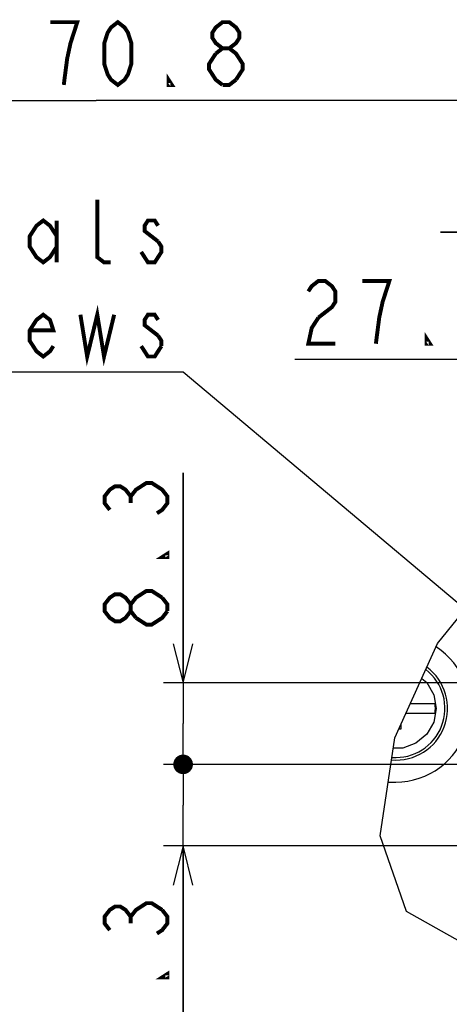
# Model space of a CAD drawing. Extents: x 26 to 410, y 32 to 287.
# Tile 41 of 47: x 253 to 275, y 197 to 247. Entities that reach past the tile are written whole.
import ezdxf

# ---------------------------------------------------------------- set-up
doc = ezdxf.new("R2010")
doc.units = 0
doc.header["$LTSCALE"] = 23.1
doc.layers.get('0').update_dxf_attribs({"linetype": 'CONTINUOUS'})
doc.layers.add('ALL_DIM', color=7, linetype='CONTINUOUS')
doc.layers.add('ALL_NOTE', color=7, linetype='CONTINUOUS')
doc.dimstyles.get("Standard").update_dxf_attribs({"dimtxt": 2.5, "dimasz": 2.5, "dimexe": 1.25, "dimexo": 0.625, "dimtad": 1, "dimcen": 2.5, "dimazin": 3, "dimtfac": 1, "dimtmove": 0, "dimatfit": 3})

# ---------------------------------------------------------------- blocks, each defined once
blk = doc.blocks.new('_OPEN')
at = {"color": 0, "linetype": 'BYBLOCK'}
for p, q in [((0, 0), (-1, 0.25)), ((-1, -0.25), (0, 0)), ((-1, 0), (0, 0))]:
    blk.add_line(p, q, dxfattribs=at)
blk = doc.blocks.new('_DOT')
at = {"color": 0, "linetype": 'BYBLOCK'}
blk.add_line((-0.25, 0), (-1, 0), dxfattribs=at)
at = {"color": 0, "linetype": 'BYBLOCK', "const_width": 0.25}
blk.add_lwpolyline([(-0.125, 0, 1), (0.125, 0, 1)], format="xyb", close=True, dxfattribs=at)
blk = doc.blocks.new('*D33')
at = {"layer": 'ALL_DIM', "color": 2, "linetype": 'CONTINUOUS'}
for p, q in [((261.017, 213.233), (261.017, 223.946)), ((261.017, 223.946), (261.017, 211.158)), ((278.899, 213.233), (260.017, 213.233)), ((261.017, 208.833), (261.017, 211.158)), ((280.899, 209.083), (260.017, 209.083)), ((261.017, 209.083), (261.017, 208.833))]:
    blk.add_line(p, q, dxfattribs=at)
at = {"layer": 'ALL_DIM', "color": 2, "linetype": 'CONTINUOUS', "xscale": 2, "yscale": 2, "zscale": 2}
for name, p, rotation in [('_OPEN', (261.017, 213.233), 270), ('_DOT', (261.017, 209.083), 90)]:
    blk.add_blockref(name, p, dxfattribs=dict(at, rotation=rotation))
blk = doc.blocks.new('*D34')
at = {"layer": 'ALL_DIM', "color": 2, "linetype": 'CONTINUOUS'}
for p, q in [((279.899, 214.233), (279.899, 230.726)), ((293.622, 225.858), (293.622, 230.726)), ((286.761, 229.726), (266.704, 229.726)), ((279.899, 229.726), (286.761, 229.726)), ((293.622, 229.726), (286.761, 229.726))]:
    blk.add_line(p, q, dxfattribs=at)
at = {"layer": 'ALL_DIM', "color": 2, "linetype": 'CONTINUOUS', "xscale": 2, "yscale": 2, "zscale": 2, "rotation": 180}
blk.add_blockref('_OPEN', (279.899, 229.726), dxfattribs=at)
at = {"layer": 'ALL_DIM', "color": 2, "linetype": 'CONTINUOUS', "xscale": 2, "yscale": 2, "zscale": 2}
blk.add_blockref('_OPEN', (293.622, 229.726), dxfattribs=at)
blk = doc.blocks.new('*D35')
at = {"layer": 'ALL_DIM', "color": 2, "linetype": 'CONTINUOUS'}
for p, q in [((279.899, 214.233), (279.899, 237.204)), ((281.899, 210.083), (281.899, 237.204)), ((279.899, 236.204), (274.131, 236.204)), ((274.131, 236.204), (280.899, 236.204)), ((286.899, 236.204), (280.899, 236.204)), ((281.899, 236.204), (286.899, 236.204))]:
    blk.add_line(p, q, dxfattribs=at)
at = {"layer": 'ALL_DIM', "color": 2, "linetype": 'CONTINUOUS', "xscale": 2, "yscale": 2, "zscale": 2}
blk.add_blockref('_OPEN', (279.899, 236.204), dxfattribs=at)
at = {"layer": 'ALL_DIM', "color": 2, "linetype": 'CONTINUOUS', "xscale": 2, "yscale": 2, "zscale": 2, "rotation": 180}
blk.add_blockref('_OPEN', (281.899, 236.204), dxfattribs=at)
blk = doc.blocks.new('*D44')
at = {"layer": 'ALL_DIM', "color": 2, "linetype": 'CONTINUOUS'}
for p, q in [((261.017, 209.083), (261.017, 209.333)), ((261.017, 209.333), (261.017, 207.008)), ((280.899, 209.083), (260.017, 209.083)), ((261.017, 194.268), (261.017, 207.008)), ((278.899, 204.933), (260.017, 204.933)), ((261.017, 204.933), (261.017, 194.268))]:
    blk.add_line(p, q, dxfattribs=at)
at = {"layer": 'ALL_DIM', "color": 2, "linetype": 'CONTINUOUS', "xscale": 2, "yscale": 2, "zscale": 2}
for name, p, rotation in [('_DOT', (261.017, 209.083), 270), ('_OPEN', (261.017, 204.933), 90)]:
    blk.add_blockref(name, p, dxfattribs=dict(at, rotation=rotation))
blk = doc.blocks.new('DOUBLE_OPEN')
at = {"color": 0, "linetype": 'BYBLOCK'}
for p, q in [((-1, 0), (-2, 0.25)), ((0, 0), (-1, 0.25)), ((-2, -0.25), (-1, 0)), ((-2, 0), (-1, 0)), ((-1, -0.25), (0, 0)), ((-1, 0), (0, 0))]:
    blk.add_line(p, q, dxfattribs=at)
blk = doc.blocks.new('*D46')
at = {"layer": 'ALL_DIM', "color": 2, "linetype": 'CONTINUOUS'}
for p, q in [((279.899, 205.933), (279.899, 243.917)), ((233.29, 242.917), (256.595, 242.917)), ((279.899, 242.917), (256.595, 242.917))]:
    blk.add_line(p, q, dxfattribs=at)
at = {"layer": 'ALL_DIM', "color": 2, "linetype": 'CONTINUOUS', "xscale": 2, "yscale": 2, "zscale": 2, "rotation": 180}
blk.add_blockref('DOUBLE_OPEN', (233.29, 242.917), dxfattribs=at)
at = {"layer": 'ALL_DIM', "color": 2, "linetype": 'CONTINUOUS', "xscale": 2, "yscale": 2, "zscale": 2}
blk.add_blockref('_OPEN', (279.899, 242.917), dxfattribs=at)

msp = doc.modelspace()

# ---------------------------------------------------------------- linework, layer by layer
at = {"color": 7, "linetype": 'CONTINUOUS'}
for p, q in [((273.977, 215.248), (276.68, 218.601)), ((271.803, 210.435), (273.977, 215.248)), ((273.777, 212.635), (273.901, 211.933)), ((272.592, 212.183), (273.847, 212.183)), ((273.901, 211.933), (273.777, 211.231)), ((273.847, 211.683), (272.367, 211.683)), ((272.099, 210.883), (272.005, 210.883)), ((272.099, 211.09), (272.099, 210.883)), ((271.054, 205.438), (271.803, 210.435)), ((271.466, 208.183), (271.849, 208.183)), ((272.384, 201.579), (271.054, 205.438)), ((275.137, 200.031), (272.384, 201.579))]:
    msp.add_line(p, q, dxfattribs=at)
for points in [[(273.17, 213.462), (273.421, 213.252), (273.777, 212.635)], [(273.777, 211.231), (273.421, 210.614), (272.875, 210.156), (272.205, 209.912), (271.725, 209.912)]]:
    msp.add_lwpolyline(points, dxfattribs=at)
for radius, start, end in [(3.75, 270, 56.8411), (2.635, 265.3403, 53.0288), (2.5, 265.5451, 52.34), (2.014, 352.8686, 7.1314)]:
    msp.add_arc((271.849, 211.933), radius, start, end, dxfattribs=at)
at = {"layer": 'ALL_DIM', "color": 2, "linetype": 'CONTINUOUS', "const_width": 0.2}
for points in [[(254.939, 243.717), (255.111, 245.05), (255.283, 245.85), (255.455, 246.383), (255.627, 246.917), (254.251, 246.917)], [(257.691, 243.717), (257.347, 243.983), (257.175, 244.25), (257.003, 244.783), (257.003, 245.85), (257.175, 246.383), (257.347, 246.65), (257.691, 246.917), (258.035, 246.65), (258.207, 246.383), (258.379, 245.85), (258.379, 244.783), (258.207, 244.25), (258.035, 243.983), (257.691, 243.717)], [(263.023, 245.583), (262.679, 245.85), (262.507, 246.117), (262.507, 246.383), (262.679, 246.65), (263.023, 246.917), (263.367, 246.917), (263.711, 246.65), (263.883, 246.383), (263.883, 246.117), (263.711, 245.85), (263.367, 245.583)], [(262.679, 245.317), (263.023, 245.583), (263.367, 245.583), (263.711, 245.317), (263.883, 245.05), (264.055, 244.783), (264.055, 244.517), (263.711, 243.983)], [(263.023, 243.717), (262.679, 243.983), (262.507, 244.25), (262.335, 244.517), (262.335, 244.783), (262.679, 245.317)], [(260.443, 243.717), (260.271, 243.717), (260.271, 243.983), (260.443, 243.717)], [(263.711, 243.983), (263.367, 243.717), (263.023, 243.717)], [(267.392, 233.193), (267.564, 233.459), (267.908, 233.726), (268.252, 233.726), (268.596, 233.459), (268.768, 233.193), (268.768, 232.659), (268.596, 232.393), (267.908, 231.859)], [(270.832, 230.526), (271.004, 231.859), (271.176, 232.659), (271.348, 233.193), (271.52, 233.726), (270.144, 233.726)], [(267.908, 231.859), (267.564, 231.326), (267.392, 230.526), (268.768, 230.526)], [(273.584, 230.526), (273.412, 230.526), (273.412, 230.793), (273.584, 230.526)], [(257.284, 222.054), (257.017, 222.398), (257.017, 222.742), (257.284, 223.086), (257.55, 223.258), (257.817, 223.258), (258.084, 223.086), (258.35, 222.742), (258.617, 223.086), (258.884, 223.258), (259.15, 223.43), (259.417, 223.43), (259.684, 223.258), (259.95, 223.086), (260.217, 222.742), (260.217, 222.398), (259.95, 222.054), (259.684, 221.882)], [(258.35, 222.398), (258.35, 222.742)], [(260.217, 219.818), (260.217, 219.646), (259.95, 219.646), (260.217, 219.818)], [(258.35, 216.894), (258.084, 216.55), (257.817, 216.378), (257.55, 216.378), (257.284, 216.55), (257.017, 216.894), (257.017, 217.238), (257.284, 217.582), (257.55, 217.754), (257.817, 217.754), (258.084, 217.582), (258.35, 217.238)], [(258.617, 216.55), (258.35, 216.894), (258.35, 217.238), (258.617, 217.582), (258.884, 217.754), (259.15, 217.926), (259.417, 217.926), (259.95, 217.582)], [(259.95, 217.582), (260.217, 217.238), (260.217, 216.894)], [(260.217, 216.894), (259.95, 216.55), (259.684, 216.378), (259.417, 216.206), (259.15, 216.206), (258.617, 216.55)], [(257.284, 200.632), (257.017, 200.976), (257.017, 201.32), (257.284, 201.664), (257.55, 201.836), (257.817, 201.836), (258.084, 201.664), (258.35, 201.32), (258.617, 201.664), (258.884, 201.836), (259.15, 202.008), (259.417, 202.008), (259.95, 201.664)], [(258.35, 200.976), (258.35, 201.32)], [(259.95, 201.664), (260.217, 201.32), (260.217, 200.976), (259.95, 200.632), (259.684, 200.46)], [(260.217, 198.396), (260.217, 198.224), (259.95, 198.224), (260.217, 198.396)]]:
    msp.add_lwpolyline(points, dxfattribs=at)
at = {"layer": 'ALL_NOTE', "color": 2, "linetype": 'CONTINUOUS'}
for p, q in [((260.774, 229.073), (213.99, 229.073)), ((261.024, 229.073), (260.774, 229.073)), ((278.75, 214.14), (261.024, 229.073))]:
    msp.add_line(p, q, dxfattribs=at)
at = {"layer": 'ALL_NOTE', "color": 2, "linetype": 'CONTINUOUS', "const_width": 0.2}
for points in [[(257.334, 234.673), (256.99, 234.673), (256.646, 234.939), (256.646, 237.873)], [(254.582, 235.473), (254.238, 234.939), (253.894, 234.673), (253.55, 234.939), (253.206, 235.473), (253.206, 236.006), (253.55, 236.539), (253.894, 236.806), (254.238, 236.539), (254.582, 236.006)], [(254.582, 236.806), (254.582, 234.673)], [(259.742, 236.539), (259.57, 236.806), (259.226, 236.806), (259.054, 236.539), (259.054, 236.273), (259.742, 235.739)], [(259.742, 235.739), (259.914, 235.473), (259.914, 235.206), (259.742, 234.939), (259.57, 234.673), (259.226, 234.673), (259.054, 234.939), (258.882, 235.206)], [(255.786, 232.006), (256.13, 229.873), (256.646, 232.006), (256.99, 229.873), (257.506, 232.006)], [(254.41, 230.406), (254.238, 230.139), (253.894, 229.873), (253.55, 230.139), (253.206, 230.673), (253.206, 231.206), (253.55, 231.739), (253.894, 232.006), (254.238, 231.739), (254.41, 231.206), (253.206, 231.206)], [(259.742, 231.739), (259.57, 232.006), (259.226, 232.006), (259.054, 231.739), (259.054, 231.473), (259.742, 230.939)], [(259.742, 230.939), (259.914, 230.673), (259.914, 230.406)], [(259.914, 230.406), (259.57, 229.873), (259.226, 229.873), (259.054, 230.139), (258.882, 230.406)]]:
    msp.add_lwpolyline(points, dxfattribs=at)

# ---------------------------------------------------------------- dimensions: what is measured, and where the dimension line sits
at = {"layer": 'ALL_DIM', "color": 2, "linetype": 'CONTINUOUS'}
for base, p1, p2, angle, override, picture, middle in [((233.29, 242.917), (279.899, 205.933), (233.29, 241.917), 180, {"dimblk2": 'DOUBLE_OPEN', "dimsah": 1}, '*D46', (250.811, 243.717)), ((261.017, 209.083), (278.899, 213.233), (280.899, 209.083), 270, {"dimblk2": 'DOT', "dimsah": 1}, '*D33', (260.217, 215.69)), ((261.017, 209.083), (278.899, 204.933), (280.899, 209.083), 90, {"dimblk2": 'DOT', "dimsah": 1}, '*D44', (260.217, 194.268))]:
    dim = msp.add_linear_dim(base=base, p1=p1, p2=p2, angle=angle, dimstyle='Standard', override=override, dxfattribs=at)
    dim.commit()
    dim.dimension.update_dxf_attribs({"geometry": picture, "text_midpoint": middle, "dimtype": 128})
for base, p2, picture, middle in [((281.899, 236.204), (281.899, 210.083), '*D35', (274.131, 237.004)), ((293.622, 229.726), (293.622, 225.858), '*D34', (266.704, 230.526))]:
    dim = msp.add_linear_dim(base=base, p1=(279.899, 214.233), p2=p2, dimstyle='Standard', dxfattribs=at)
    dim.commit()
    dim.dimension.update_dxf_attribs({"geometry": picture, "text_midpoint": middle, "dimtype": 128})

doc.saveas('drawing.dxf')
